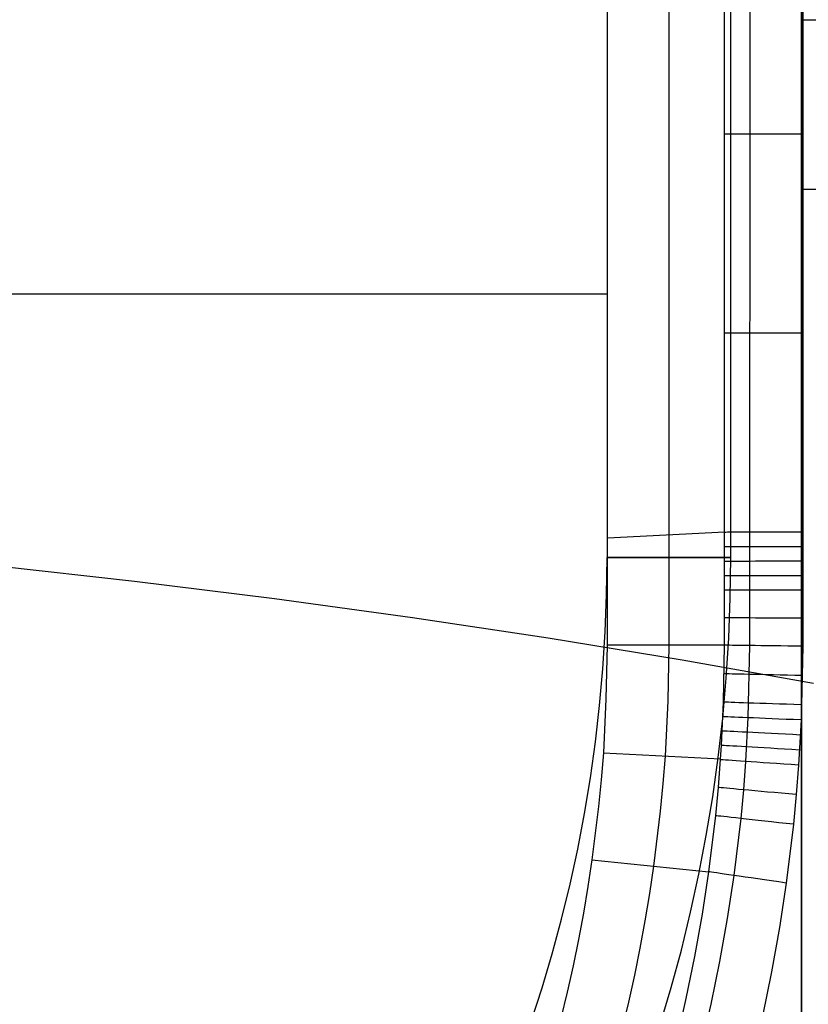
# Model space of a CAD drawing. Extents: x 35624 to 36541, y 4015 to 4839.
# Tile 100 of 150: x 36254 to 36354, y 4255 to 4381. Entities that reach past the tile are written whole.
import ezdxf

# ---------------------------------------------------------------- set-up
doc = ezdxf.new("R2010")
doc.units = 0
doc.layers.add('FUSTO_INTERNO', color=200, linetype='CONTINUOUS')
doc.layers.add('IGES_LEVEL_1', color=4, linetype='CONTINUOUS')

msp = doc.modelspace()

# ---------------------------------------------------------------- linework, layer by layer
at = {"layer": 'FUSTO_INTERNO'}
for p, q in [((36353.59, 4567.64, -193.15), (36353.59, 4253.92, -193.15)), ((36353.59, 4253.92, -168.15), (36353.59, 4567.64, -168.15)), ((36353.59, 4567.64, -180.65), (36353.59, 4253.92, -180.65)), ((36353.59, 4253.92, -193.15), (36353.59, 4567.64, -193.15)), ((36353.59, 4359.06, -193.15), (36368.59, 4359.06, -193.15)), ((36353.59, 4359.06, -168.15), (36368.59, 4359.06, -168.15))]:
    msp.add_line(p, q, dxfattribs=at)
at = {"layer": 'IGES_LEVEL_1'}
for p, q in [((36328.84, 4549.33, -139.73), (36328.84, 4312.19, -139.73)), ((36328.84, 4549.33, -139.73), (36328.84, 4312.19, -139.73)), ((36344.59, 4312.19, -319.73), (36344.59, 4549.33, -319.73)), ((36344.59, 4312.19, -319.73), (36344.59, 4549.33, -319.73)), ((36343.79, 4301, -310.6), (36343.79, 4416.67, -310.6)), ((36347, 4416.68, -317.1), (36346.99, 4300.96, -317.1)), ((36353.75, 4416.68, -319.73), (36353.75, 4300.88, -319.73)), ((36336.72, 4413.82, -229.73), (36336.71, 4301, -229.73)), ((36328.84, 4410.65, -139.73), (36328.84, 4301, -139.73)), ((36353.75, 4380.63, -319.73), (36375.25, 4380.63, -319.73)), ((35836.24, 4345.73, -139.73), (36328.84, 4345.73, -139.73)), ((36328.87, 4314.7, -139.73), (36343.82, 4315.46, -310.6)), ((36344.59, 4312.19, -319.73), (36328.84, 4312.19, -139.73)), ((36328.84, 4312.19, -139.73), (36344.59, 4312.19, -319.73)), ((36250.66, 4311.18, -54.97), (36268.67, 4309.16, -60.3)), ((36268.67, 4309.16, -60.3), (36286.47, 4306.95, -66.16)), ((36286.47, 4306.95, -66.16), (36304.04, 4304.54, -72.53)), ((36304.04, 4304.54, -72.53), (36321.35, 4301.94, -79.41)), ((36321.35, 4301.94, -79.41), (36338.39, 4299.15, -86.78)), ((36328.84, 4301, -139.73), (36328.69, 4294.15, -139.73)), ((36343.79, 4301, -310.6), (36328.84, 4301, -139.73)), ((36336.71, 4301, -229.73), (36336.57, 4293.95, -229.73)), ((36343.64, 4293.78, -310.6), (36343.79, 4301, -310.6)), ((36346.99, 4300.96, -317.1), (36346.78, 4291.8, -317.1)), ((36353.75, 4300.88, -319.73), (36353.53, 4291.51, -319.73)), ((36338.39, 4299.15, -86.78), (36355.13, 4296.17, -94.65)), ((36328.69, 4294.15, -139.73), (36328.36, 4287.3, -139.73)), ((36336.57, 4293.95, -229.73), (36336.22, 4286.91, -229.73)), ((36343.4, 4288.27, -310.6), (36343.64, 4293.78, -310.6)), ((36346.78, 4291.8, -317.1), (36346.48, 4286.23, -317.1)), ((36353.53, 4291.51, -319.73), (36353.22, 4285.75, -319.73)), ((36343.01, 4282.89, -310.6), (36343.4, 4288.27, -310.6)), ((36328.36, 4287.3, -139.73), (36328.09, 4283.89, -139.73)), ((36328.36, 4287.3, -139.73), (36343.29, 4286.55, -310.6)), ((36336.22, 4286.91, -229.73), (36335.95, 4283.39, -229.73)), ((36346.48, 4286.23, -317.1), (36346.21, 4282.6, -317.1)), ((36353.22, 4285.75, -319.73), (36352.93, 4281.99, -319.73)), ((36328.09, 4283.89, -139.73), (36327.76, 4280.48, -139.73)), ((36335.95, 4283.39, -229.73), (36335.61, 4279.88, -229.73)), ((36342.67, 4279.32, -310.6), (36343.01, 4282.89, -310.6)), ((36346.21, 4282.6, -317.1), (36345.86, 4278.97, -317.1)), ((36352.93, 4281.99, -319.73), (36352.57, 4278.23, -319.73)), ((36327.76, 4280.48, -139.73), (36326.91, 4273.68, -139.73)), ((36335.61, 4279.88, -229.73), (36334.75, 4272.89, -229.73)), ((36341.8, 4272.17, -310.6), (36342.67, 4279.32, -310.6)), ((36345.86, 4278.97, -317.1), (36344.97, 4271.71, -317.1)), ((36352.57, 4278.23, -319.73), (36351.66, 4270.74, -319.73)), ((36326.91, 4273.68, -139.73), (36326.4, 4270.3, -139.73)), ((36326.91, 4273.68, -139.73), (36341.8, 4272.17, -310.6)), ((36334.75, 4272.89, -229.73), (36334.23, 4269.4, -229.73)), ((36340.98, 4266.78, -310.6), (36341.8, 4272.17, -310.6)), ((36344.97, 4271.71, -317.1), (36344.14, 4266.23, -317.1)), ((36326.4, 4270.3, -139.73), (36325.82, 4266.92, -139.73)), ((36351.66, 4270.74, -319.73), (36350.8, 4265.07, -319.73)), ((36334.23, 4269.4, -229.73), (36333.65, 4265.93, -229.73)), ((36325.82, 4266.92, -139.73), (36325.19, 4263.55, -139.73)), ((36340.02, 4261.4, -310.6), (36340.98, 4266.78, -310.6)), ((36344.14, 4266.23, -317.1), (36343.17, 4260.77, -317.1)), ((36333.65, 4265.93, -229.73), (36333.01, 4262.46, -229.73)), ((36350.8, 4265.07, -319.73), (36349.79, 4259.42, -319.73)), ((36325.19, 4263.55, -139.73), (36324.5, 4260.2, -139.73)), ((36333.01, 4262.46, -229.73), (36332.31, 4259.01, -229.73)), ((36338.92, 4256.06, -310.6), (36340.02, 4261.4, -310.6)), ((36324.5, 4260.2, -139.73), (36323.75, 4256.86, -139.73)), ((36343.17, 4260.77, -317.1), (36342.05, 4255.33, -317.1)), ((36332.31, 4259.01, -229.73), (36331.55, 4255.57, -229.73)), ((36349.79, 4259.42, -319.73), (36348.64, 4253.81, -319.73)), ((36323.75, 4256.86, -139.73), (36322.95, 4253.54, -139.73)), ((36331.55, 4255.57, -229.73), (36330.73, 4252.15, -229.73)), ((36337.68, 4250.74, -310.6), (36338.92, 4256.06, -310.6)), ((36342.05, 4255.33, -317.1), (36340.79, 4249.93, -317.1))]:
    msp.add_line(p, q, dxfattribs=at)
at = {"layer": 'IGES_LEVEL_1', "extrusion": (0.000111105, 1, 6.59663e-07)}
msp.add_arc((-36353.26, -309.73, 4370.08), 10, 270, 355.0002, dxfattribs=at)
at = {"layer": 'IGES_LEVEL_1', "extrusion": (-0.000676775, 1, -3.06399e-07)}
msp.add_arc((-36356.68, -309.73, 4316.12), 10, 270, 354.9995, dxfattribs=at)
at = {"layer": 'IGES_LEVEL_1', "extrusion": (-0.002062, 0.999998, 3.04246e-08)}
msp.add_arc((-36362.61, -309.73, 4240.43), 10, 270, 354.9992, dxfattribs=at)
at = {"layer": 'IGES_LEVEL_1', "extrusion": (-0.002016, 0.999998, -9.03396e-08)}
msp.add_arc((-36362.41, -309.73, 4240.24), 10, 270, 354.9992, dxfattribs=at)
at = {"layer": 'IGES_LEVEL_1', "extrusion": (3.24248e-08, -2.05302e-16, 1)}
msp.add_arc((36144.59, 4312.19, -139.73), 184.25, 270, 360, dxfattribs=at)
msp.add_arc((36144.59, 4312.19, -139.73), 184.25, 270, 360, dxfattribs=at)
at = {"layer": 'IGES_LEVEL_1', "extrusion": (3.24248e-08, 4.02702e-16, 1)}
msp.add_arc((36144.59, 4312.19, -319.73), 200, 270, 360, dxfattribs=at)
msp.add_arc((36144.59, 4312.19, -319.73), 200, 270, 360, dxfattribs=at)
at = {"layer": 'IGES_LEVEL_1', "extrusion": (-0.00131, 0.999999, 2.57832e-08)}
msp.add_arc((-36359.41, -309.73, 4264.07), 10, 270, 354.9994, dxfattribs=at)
at = {"layer": 'IGES_LEVEL_1', "extrusion": (-0.000211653, 1, -7.76647e-09)}
msp.add_arc((-36354.7, -309.73, 4302.16), 10, 270, 354.9996, dxfattribs=at)
at = {"layer": 'IGES_LEVEL_1', "extrusion": (0.001421, 0.999999, 8.02412e-10)}
msp.add_arc((-36347.63, -309.73, 4359.66), 10, 270, 354.9998, dxfattribs=at)
at = {"layer": 'IGES_LEVEL_1', "extrusion": (0.005911, 0.999983, -2.82038e-10)}
msp.add_arc((-36327.7, -309.73, 4519.25), 10, 270, 355.0001, dxfattribs=at)
at = {"layer": 'IGES_LEVEL_1', "extrusion": (0.012162, 0.999926, 1.08402e-09)}
msp.add_arc((-36298.75, -309.73, 4742.7), 10, 269.9999, 355.0002, dxfattribs=at)
at = {"layer": 'IGES_LEVEL_1', "extrusion": (0.021339, 0.999772, 1.63031e-09)}
msp.add_arc((-36253.72, -309.73, 5071.93), 10, 269.9997, 355, dxfattribs=at)
at = {"layer": 'IGES_LEVEL_1', "extrusion": (0.033917, 0.999425, 3.54474e-09)}
msp.add_arc((-36187.06, -309.73, 5523.96), 10, 269.9993, 354.9992, dxfattribs=at)
at = {"layer": 'IGES_LEVEL_1', "extrusion": (0.04173, 0.999129, 3.40365e-10)}
msp.add_arc((-36142.78, -309.73, 5804.79), 10, 269.9989, 354.9985, dxfattribs=at)
at = {"layer": 'IGES_LEVEL_1', "extrusion": (0.050409, 0.998729, 2.09667e-09)}
msp.add_arc((-36090.99, -309.73, 6116.67), 10, 269.9984, 354.9977, dxfattribs=at)
at = {"layer": 'IGES_LEVEL_1', "extrusion": (0.059931, 0.998203, -2.00326e-09)}
msp.add_arc((-36031.03, -309.73, 6458.65), 10, 269.9977, 354.9967, dxfattribs=at)
at = {"layer": 'IGES_LEVEL_1', "extrusion": (0.070353, 0.997522, -1.09563e-08)}
msp.add_arc((-35961.63, -309.73, 6832.68), 10, 269.9968, 354.9956, dxfattribs=at)
at = {"layer": 'IGES_LEVEL_1', "extrusion": (0.090746, 0.995874, 2.63548e-09)}
msp.add_arc((-35814.37, -309.73, 7563.21), 10, 269.9947, 354.9931, dxfattribs=at)
at = {"layer": 'IGES_LEVEL_1', "extrusion": (0.109839, 0.993949, -1.71732e-08)}
msp.add_arc((-35662.71, -309.73, 8245.26), 10, 269.9922, 354.9901, dxfattribs=at)
at = {"layer": 'IGES_LEVEL_1', "extrusion": (0.144109, 0.989562, 2.52928e-12)}
msp.add_arc((-35356.76, -309.73, 9464.76), 10, 269.9866, 354.9826, dxfattribs=at)

doc.saveas('drawing.dxf')
